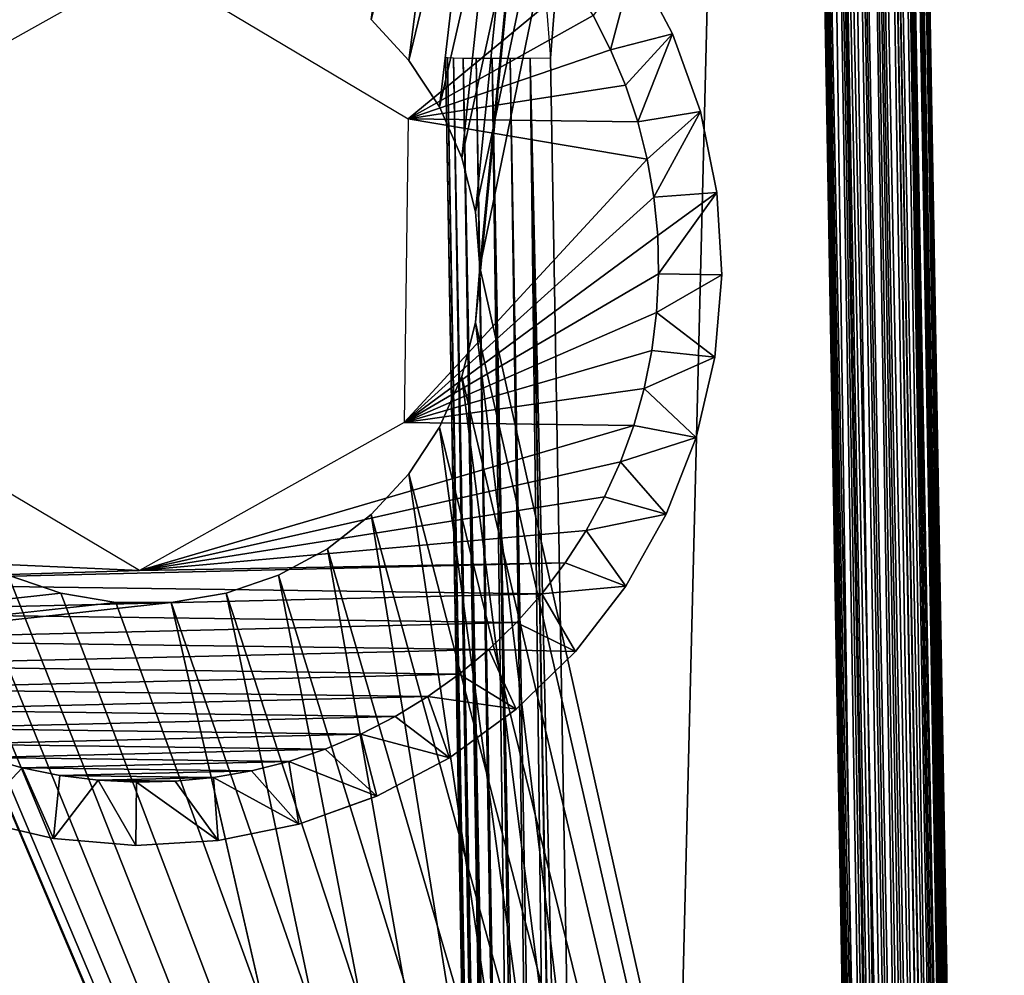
# Model space of a CAD drawing. Header units: millimetres. Extents: x -72 to 72, y -72 to 72.
# Tile 59 of 65: x 65.41 to 70.09, y -58.87 to -54.32. Entities that reach past the tile are written whole.
import ezdxf

# ---------------------------------------------------------------- set-up
doc = ezdxf.new("R2010")
doc.units = ezdxf.units.MM
doc.header["$LTSCALE"] = 65.185185
for name, color, linetype in [('113', 7, 'CONTINUOUS'), ('120', 7, 'CONTINUOUS'), ('127', 7, 'CONTINUOUS'), ('128', 7, 'CONTINUOUS'), ('129', 7, 'CONTINUOUS'), ('130', 7, 'CONTINUOUS'), ('131', 7, 'CONTINUOUS'), ('137', 7, 'CONTINUOUS'), ('138', 7, 'CONTINUOUS'), ('55', 7, 'CONTINUOUS'), ('58', 7, 'CONTINUOUS'), ('59', 7, 'CONTINUOUS'), ('60', 7, 'CONTINUOUS'), ('63', 7, 'CONTINUOUS'), ('65', 7, 'CONTINUOUS'), ('67', 7, 'CONTINUOUS'), ('90', 7, 'CONTINUOUS')]:
    doc.layers.add(name, color=color, linetype=linetype)

msp = doc.modelspace()

# ---------------------------------------------------------------- linework, layer by layer
at = {"layer": '113', "color": 18, "linetype": 'Continuous', "true_color": 0x640303}
for points in [[(67.4359, -54.5027, 9.2557), (67.7414, -72.0087, 8.9501), (67.7438, -72.0095, 8.9991), (67.4359, -54.5027, 9.2557)], [(67.4359, -54.5027, 9.2557), (67.7438, -72.0095, 8.9991), (67.4455, -54.5048, 9.353), (67.4359, -54.5027, 9.2557)], [(67.7438, -72.0095, 8.9991), (67.7511, -72.0103, 9.0476), (67.4455, -54.5048, 9.353), (67.7438, -72.0095, 8.9991)], [(67.7511, -72.0103, 9.0476), (67.763, -72.0109, 9.0952), (67.4455, -54.5048, 9.353), (67.7511, -72.0103, 9.0476)], [(67.4455, -54.5048, 9.353), (67.763, -72.0109, 9.0952), (67.4739, -54.5064, 9.4468), (67.4455, -54.5048, 9.353)], [(67.763, -72.0109, 9.0952), (67.7795, -72.0114, 9.1413), (67.4739, -54.5064, 9.4468), (67.763, -72.0109, 9.0952)], [(67.7795, -72.0114, 9.1413), (67.8005, -72.0118, 9.1857), (67.4739, -54.5064, 9.4468), (67.7795, -72.0114, 9.1413)], [(67.4739, -54.5064, 9.4468), (67.8005, -72.0118, 9.1857), (67.5201, -54.5076, 9.5332), (67.4739, -54.5064, 9.4468)], [(67.8005, -72.0118, 9.1857), (67.8257, -72.0121, 9.2278), (67.5201, -54.5076, 9.5332), (67.8005, -72.0118, 9.1857)], [(67.8257, -72.0121, 9.2278), (67.8581, -72.0123, 9.271), (67.5201, -54.5076, 9.5332), (67.8257, -72.0121, 9.2278)], [(67.5201, -54.5076, 9.5332), (67.8581, -72.0123, 9.271), (67.5823, -54.5084, 9.609), (67.5201, -54.5076, 9.5332)], [(67.8581, -72.0123, 9.271), (67.8879, -72.0123, 9.3035), (67.5823, -54.5084, 9.609), (67.8581, -72.0123, 9.271)], [(67.5823, -54.5084, 9.609), (67.8879, -72.0123, 9.3035), (67.6581, -54.5086, 9.6712), (67.5823, -54.5084, 9.609)], [(67.6581, -54.5086, 9.6712), (67.9994, -72.0119, 9.3875), (67.7445, -54.5084, 9.7174), (67.6581, -54.5086, 9.6712)], [(67.8879, -72.0123, 9.3035), (67.9636, -72.0121, 9.3657), (67.6581, -54.5086, 9.6712), (67.8879, -72.0123, 9.3035)], [(67.9636, -72.0121, 9.3657), (67.9994, -72.0119, 9.3875), (67.6581, -54.5086, 9.6712), (67.9636, -72.0121, 9.3657)], [(67.7445, -54.5084, 9.7174), (68.0501, -72.0114, 9.4119), (67.8383, -54.5078, 9.7459), (67.7445, -54.5084, 9.7174)], [(67.9994, -72.0119, 9.3875), (68.0501, -72.0114, 9.4119), (67.7445, -54.5084, 9.7174), (67.9994, -72.0119, 9.3875)], [(68.2413, -72.0087, 9.45), (67.9359, -54.5068, 9.7555), (67.8383, -54.5078, 9.7459), (68.2413, -72.0087, 9.45)], [(68.1533, -72.0101, 9.4422), (68.2413, -72.0087, 9.45), (67.8383, -54.5078, 9.7459), (68.1533, -72.0101, 9.4422)], [(68.0501, -72.0114, 9.4119), (68.1438, -72.0103, 9.4404), (67.8383, -54.5078, 9.7459), (68.0501, -72.0114, 9.4119)], [(68.1438, -72.0103, 9.4404), (68.1533, -72.0101, 9.4422), (67.8383, -54.5078, 9.7459), (68.1438, -72.0103, 9.4404)]]:
    msp.add_3dface(points, dxfattribs=at)
at = {"layer": '120', "color": 18, "linetype": 'Continuous', "true_color": 0x640303}
for points in [[(69.0087, -40.9913, 9.9914), (69.6278, -72.01, 9.4561), (69.1062, -40.9897, 10.0011), (69.0087, -40.9913, 9.9914)], [(69.0087, -40.9913, 9.9914), (69.5501, -72.0087, 9.45), (69.5592, -72.0089, 9.4501), (69.0087, -40.9913, 9.9914)], [(69.6278, -72.01, 9.4561), (69.0087, -40.9913, 9.9914), (69.6093, -72.0097, 9.4535), (69.6278, -72.01, 9.4561)], [(69.6093, -72.0097, 9.4535), (69.0087, -40.9913, 9.9914), (69.5937, -72.0095, 9.4519), (69.6093, -72.0097, 9.4535)], [(69.5937, -72.0095, 9.4519), (69.0087, -40.9913, 9.9914), (69.5805, -72.0092, 9.4509), (69.5937, -72.0095, 9.4519)], [(69.5805, -72.0092, 9.4509), (69.0087, -40.9913, 9.9914), (69.5692, -72.0091, 9.4504), (69.5805, -72.0092, 9.4509)], [(69.5692, -72.0091, 9.4504), (69.0087, -40.9913, 9.9914), (69.5592, -72.0089, 9.4501), (69.5692, -72.0091, 9.4504)], [(69.1062, -40.9897, 10.0011), (69.7414, -72.0114, 9.488), (69.1999, -40.9886, 10.0295), (69.1062, -40.9897, 10.0011)], [(69.7059, -72.011, 9.4749), (69.7414, -72.0114, 9.488), (69.1062, -40.9897, 10.0011), (69.7059, -72.011, 9.4749)], [(69.6756, -72.0106, 9.466), (69.7059, -72.011, 9.4749), (69.1062, -40.9897, 10.0011), (69.6756, -72.0106, 9.466)], [(69.6498, -72.0103, 9.46), (69.6756, -72.0106, 9.466), (69.1062, -40.9897, 10.0011), (69.6498, -72.0103, 9.46)], [(69.6278, -72.01, 9.4561), (69.6498, -72.0103, 9.46), (69.1062, -40.9897, 10.0011), (69.6278, -72.01, 9.4561)], [(69.1999, -40.9886, 10.0295), (69.7831, -72.0118, 9.5076), (69.2864, -40.9879, 10.0757), (69.1999, -40.9886, 10.0295)], [(69.7414, -72.0114, 9.488), (69.7831, -72.0118, 9.5076), (69.1999, -40.9886, 10.0295), (69.7414, -72.0114, 9.488)], [(69.2864, -40.9879, 10.0757), (69.8866, -72.0123, 9.5802), (69.3621, -40.9877, 10.1379), (69.2864, -40.9879, 10.0757)], [(69.8315, -72.0121, 9.5366), (69.8866, -72.0123, 9.5802), (69.2864, -40.9879, 10.0757), (69.8315, -72.0121, 9.5366)], [(69.7831, -72.0118, 9.5076), (69.8315, -72.0121, 9.5366), (69.2864, -40.9879, 10.0757), (69.7831, -72.0118, 9.5076)], [(69.9165, -72.0123, 9.6097), (69.9472, -72.0122, 9.6461), (69.3621, -40.9877, 10.1379), (69.9165, -72.0123, 9.6097)], [(69.3621, -40.9877, 10.1379), (69.9472, -72.0122, 9.6461), (69.4243, -40.9879, 10.2137), (69.3621, -40.9877, 10.1379)], [(69.8866, -72.0123, 9.5802), (69.9165, -72.0123, 9.6097), (69.3621, -40.9877, 10.1379), (69.8866, -72.0123, 9.5802)], [(69.9772, -72.012, 9.69), (70.003, -72.0116, 9.7382), (69.4243, -40.9879, 10.2137), (69.9772, -72.012, 9.69)], [(69.4243, -40.9879, 10.2137), (70.003, -72.0116, 9.7382), (69.4705, -40.9886, 10.3001), (69.4243, -40.9879, 10.2137)], [(69.9472, -72.0122, 9.6461), (69.9772, -72.012, 9.69), (69.4243, -40.9879, 10.2137), (69.9472, -72.0122, 9.6461)], [(70.0234, -72.0111, 9.7889), (70.0381, -72.0104, 9.8415), (69.4705, -40.9886, 10.3001), (70.0234, -72.0111, 9.7889)], [(69.4705, -40.9886, 10.3001), (70.0381, -72.0104, 9.8415), (69.4989, -40.9897, 10.3939), (69.4705, -40.9886, 10.3001)], [(70.003, -72.0116, 9.7382), (70.0234, -72.0111, 9.7889), (69.4705, -40.9886, 10.3001), (70.003, -72.0116, 9.7382)], [(70.05, -72.0087, 9.9499), (69.5086, -40.9913, 10.4913), (69.4989, -40.9897, 10.3939), (70.05, -72.0087, 9.9499)], [(70.047, -72.0096, 9.8954), (70.05, -72.0087, 9.9499), (69.4989, -40.9897, 10.3939), (70.047, -72.0096, 9.8954)], [(70.0381, -72.0104, 9.8415), (70.047, -72.0096, 9.8954), (69.4989, -40.9897, 10.3939), (70.0381, -72.0104, 9.8415)]]:
    msp.add_3dface(points, dxfattribs=at)
at = {"layer": '127', "linetype": 'Continuous'}
for points in [[(64.7597, -54.7617, 13.7), (66.0192, -54.0568, 13.7), (63.6687, -54.7468, 13.7), (64.7597, -54.7617, 13.7)], [(63.6687, -54.7468, 13.7), (66.0192, -54.0568, 13.7), (63.7315, -54.5746, 13.7), (63.6687, -54.7468, 13.7)], [(63.7315, -54.5746, 13.7), (66.0192, -54.0568, 13.7), (63.8069, -54.4078, 13.7), (63.7315, -54.5746, 13.7)], [(63.8069, -54.4078, 13.7), (66.0192, -54.0568, 13.7), (63.8948, -54.2468, 13.7), (63.8069, -54.4078, 13.7)], [(66.0192, -54.0568, 13.7), (67.2595, -54.795, 13.7), (68.0426, -54.1471, 13.7), (66.0192, -54.0568, 13.7)], [(68.0426, -54.1471, 13.7), (67.2595, -54.795, 13.7), (68.1379, -54.3034, 13.7), (68.0426, -54.1471, 13.7)], [(68.1379, -54.3034, 13.7), (67.2595, -54.795, 13.7), (68.2214, -54.4666, 13.7), (68.1379, -54.3034, 13.7)], [(68.2214, -54.4666, 13.7), (67.2595, -54.795, 13.7), (68.2923, -54.6354, 13.7), (68.2214, -54.4666, 13.7)], [(68.2923, -54.6354, 13.7), (67.2595, -54.795, 13.7), (68.3506, -54.8092, 13.7), (68.2923, -54.6354, 13.7)], [(67.2595, -54.795, 13.7), (67.2403, -56.2383, 13.7), (68.3956, -54.9867, 13.7), (67.2595, -54.795, 13.7)], [(68.3506, -54.8092, 13.7), (67.2595, -54.795, 13.7), (68.3956, -54.9867, 13.7), (68.3506, -54.8092, 13.7)], [(68.3956, -54.9867, 13.7), (67.2403, -56.2383, 13.7), (68.4273, -55.1672, 13.7), (68.3956, -54.9867, 13.7)], [(68.4273, -55.1672, 13.7), (67.2403, -56.2383, 13.7), (68.4453, -55.3491, 13.7), (68.4273, -55.1672, 13.7)], [(67.2403, -56.2383, 13.7), (68.4498, -55.5327, 13.7), (68.4453, -55.3491, 13.7), (67.2403, -56.2383, 13.7)], [(68.4498, -55.5327, 13.7), (67.2403, -56.2383, 13.7), (68.4404, -55.7161, 13.7), (68.4498, -55.5327, 13.7)], [(68.4404, -55.7161, 13.7), (67.2403, -56.2383, 13.7), (68.4176, -55.8974, 13.7), (68.4404, -55.7161, 13.7)], [(68.4176, -55.8974, 13.7), (67.2403, -56.2383, 13.7), (68.3811, -56.077, 13.7), (68.4176, -55.8974, 13.7)], [(68.3811, -56.077, 13.7), (67.2403, -56.2383, 13.7), (68.3313, -56.2532, 13.7), (68.3811, -56.077, 13.7)], [(65.9808, -56.9432, 13.7), (64.7405, -56.205, 13.7), (63.9574, -56.8529, 13.7), (65.9808, -56.9432, 13.7)], [(67.2403, -56.2383, 13.7), (65.9808, -56.9432, 13.7), (68.3313, -56.2532, 13.7), (67.2403, -56.2383, 13.7)], [(68.3313, -56.2532, 13.7), (65.9808, -56.9432, 13.7), (68.2685, -56.4254, 13.7), (68.3313, -56.2532, 13.7)], [(68.2685, -56.4254, 13.7), (65.9808, -56.9432, 13.7), (68.1931, -56.5922, 13.7), (68.2685, -56.4254, 13.7)], [(68.1931, -56.5922, 13.7), (65.9808, -56.9432, 13.7), (68.1052, -56.7532, 13.7), (68.1931, -56.5922, 13.7)], [(68.1052, -56.7532, 13.7), (65.9808, -56.9432, 13.7), (68.0058, -56.9069, 13.7), (68.1052, -56.7532, 13.7)], [(64.0644, -57.0019, 13.7), (65.9808, -56.9432, 13.7), (63.9574, -56.8529, 13.7), (64.0644, -57.0019, 13.7)], [(68.0058, -56.9069, 13.7), (65.9808, -56.9432, 13.7), (64.0644, -57.0019, 13.7), (68.0058, -56.9069, 13.7)], [(67.8949, -57.053, 13.7), (68.0058, -56.9069, 13.7), (64.0644, -57.0019, 13.7), (67.8949, -57.053, 13.7)], [(64.1819, -57.1422, 13.7), (67.8949, -57.053, 13.7), (64.0644, -57.0019, 13.7), (64.1819, -57.1422, 13.7)], [(67.7737, -57.1901, 13.7), (67.8949, -57.053, 13.7), (64.1819, -57.1422, 13.7), (67.7737, -57.1901, 13.7)], [(64.3099, -57.2737, 13.7), (67.7737, -57.1901, 13.7), (64.1819, -57.1422, 13.7), (64.3099, -57.2737, 13.7)], [(67.6423, -57.3181, 13.7), (67.7737, -57.1901, 13.7), (64.3099, -57.2737, 13.7), (67.6423, -57.3181, 13.7)], [(64.447, -57.3949, 13.7), (67.6423, -57.3181, 13.7), (64.3099, -57.2737, 13.7), (64.447, -57.3949, 13.7)], [(67.502, -57.4356, 13.7), (67.6423, -57.3181, 13.7), (64.447, -57.3949, 13.7), (67.502, -57.4356, 13.7)], [(64.5931, -57.5057, 13.7), (67.502, -57.4356, 13.7), (64.447, -57.3949, 13.7), (64.5931, -57.5057, 13.7)], [(67.3529, -57.5425, 13.7), (67.502, -57.4356, 13.7), (64.5931, -57.5057, 13.7), (67.3529, -57.5425, 13.7)], [(64.7467, -57.6052, 13.7), (67.3529, -57.5425, 13.7), (64.5931, -57.5057, 13.7), (64.7467, -57.6052, 13.7)], [(67.1967, -57.6378, 13.7), (67.3529, -57.5425, 13.7), (64.7467, -57.6052, 13.7), (67.1967, -57.6378, 13.7)], [(64.9077, -57.693, 13.7), (67.1967, -57.6378, 13.7), (64.7467, -57.6052, 13.7), (64.9077, -57.693, 13.7)], [(67.0334, -57.7214, 13.7), (67.1967, -57.6378, 13.7), (64.9077, -57.693, 13.7), (67.0334, -57.7214, 13.7)], [(65.0745, -57.7685, 13.7), (67.0334, -57.7214, 13.7), (64.9077, -57.693, 13.7), (65.0745, -57.7685, 13.7)], [(66.8647, -57.7923, 13.7), (67.0334, -57.7214, 13.7), (65.0745, -57.7685, 13.7), (66.8647, -57.7923, 13.7)], [(65.2468, -57.8313, 13.7), (66.8647, -57.7923, 13.7), (65.0745, -57.7685, 13.7), (65.2468, -57.8313, 13.7)], [(66.6908, -57.8506, 13.7), (66.8647, -57.7923, 13.7), (65.2468, -57.8313, 13.7), (66.6908, -57.8506, 13.7)], [(65.423, -57.8811, 13.7), (66.6908, -57.8506, 13.7), (65.2468, -57.8313, 13.7), (65.423, -57.8811, 13.7)], [(66.5133, -57.8956, 13.7), (66.6908, -57.8506, 13.7), (65.423, -57.8811, 13.7), (66.5133, -57.8956, 13.7)], [(65.6026, -57.9176, 13.7), (66.5133, -57.8956, 13.7), (65.423, -57.8811, 13.7), (65.6026, -57.9176, 13.7)], [(66.3328, -57.9273, 13.7), (66.5133, -57.8956, 13.7), (65.6026, -57.9176, 13.7), (66.3328, -57.9273, 13.7)], [(65.7843, -57.9405, 13.7), (66.3328, -57.9273, 13.7), (65.6026, -57.9176, 13.7), (65.7843, -57.9405, 13.7)], [(66.1505, -57.9453, 13.7), (66.3328, -57.9273, 13.7), (65.7843, -57.9405, 13.7), (66.1505, -57.9453, 13.7)], [(65.9673, -57.9498, 13.7), (66.1505, -57.9453, 13.7), (65.7843, -57.9405, 13.7), (65.9673, -57.9498, 13.7)]]:
    msp.add_3dface(points, dxfattribs=at)
at = {"layer": '128', "linetype": 'Continuous'}
for points in [[(68.3331, -54.0442, 13.4), (68.5165, -54.3911, 13.4), (68.5165, -54.3911, 9.7), (68.3331, -54.0442, 13.4)], [(68.3331, -54.0442, 9.7), (68.3331, -54.0442, 13.4), (68.5165, -54.3911, 9.7), (68.3331, -54.0442, 9.7)], [(68.5165, -54.3911, 13.4), (68.6487, -54.7605, 13.4), (68.6487, -54.7605, 9.7), (68.5165, -54.3911, 13.4)], [(68.5165, -54.3911, 9.7), (68.5165, -54.3911, 13.4), (68.6487, -54.7605, 9.7), (68.5165, -54.3911, 9.7)], [(68.6487, -54.7605, 13.4), (68.727, -55.145, 13.4), (68.727, -55.145, 9.7), (68.6487, -54.7605, 13.4)], [(68.6487, -54.7605, 9.7), (68.6487, -54.7605, 13.4), (68.727, -55.145, 9.7), (68.6487, -54.7605, 9.7)], [(68.727, -55.145, 13.4), (68.7498, -55.5367, 13.4), (68.727, -55.145, 9.7), (68.727, -55.145, 13.4)], [(68.727, -55.145, 9.7), (68.7498, -55.5367, 13.4), (68.7498, -55.5367, 9.7), (68.727, -55.145, 9.7)]]:
    msp.add_3dface(points, dxfattribs=at)
at = {"layer": '129', "linetype": 'Continuous'}
for points in [[(68.7498, -55.5367, 9.7), (68.7166, -55.9276, 13.4), (68.7165, -55.9276, 9.7), (68.7498, -55.5367, 9.7)], [(68.7498, -55.5367, 9.7), (68.7498, -55.5367, 13.4), (68.7166, -55.9276, 13.4), (68.7498, -55.5367, 9.7)], [(68.7166, -55.9276, 13.4), (68.628, -56.3098, 13.4), (68.7165, -55.9276, 9.7), (68.7166, -55.9276, 13.4)], [(68.7165, -55.9276, 9.7), (68.628, -56.3098, 13.4), (68.628, -56.3099, 9.7), (68.7165, -55.9276, 9.7)], [(68.628, -56.3098, 13.4), (68.486, -56.6756, 13.4), (68.628, -56.3099, 9.7), (68.628, -56.3098, 13.4)], [(68.628, -56.3099, 9.7), (68.486, -56.6756, 13.4), (68.486, -56.6756, 9.7), (68.628, -56.3099, 9.7)], [(68.486, -56.6756, 13.4), (68.2934, -57.0174, 13.4), (68.486, -56.6756, 9.7), (68.486, -56.6756, 13.4)], [(68.486, -56.6756, 9.7), (68.2934, -57.0174, 13.4), (68.2934, -57.0175, 9.7), (68.486, -56.6756, 9.7)], [(68.2934, -57.0174, 13.4), (68.0541, -57.3284, 13.4), (68.2934, -57.0175, 9.7), (68.2934, -57.0174, 13.4)], [(68.2934, -57.0175, 9.7), (68.0541, -57.3284, 13.4), (68.0541, -57.3284, 9.7), (68.2934, -57.0175, 9.7)], [(68.0541, -57.3284, 13.4), (67.773, -57.6021, 13.4), (68.0541, -57.3284, 9.7), (68.0541, -57.3284, 13.4)], [(68.0541, -57.3284, 9.7), (67.773, -57.6021, 13.4), (67.773, -57.6021, 9.7), (68.0541, -57.3284, 9.7)], [(67.773, -57.6021, 13.4), (67.4558, -57.8331, 13.4), (67.773, -57.6021, 9.7), (67.773, -57.6021, 13.4)], [(67.773, -57.6021, 9.7), (67.4558, -57.8331, 13.4), (67.4558, -57.8331, 9.7), (67.773, -57.6021, 9.7)], [(67.4558, -57.8331, 9.7), (67.109, -58.0165, 13.4), (67.1089, -58.0165, 9.7), (67.4558, -57.8331, 9.7)], [(67.4558, -57.8331, 13.4), (67.109, -58.0165, 13.4), (67.4558, -57.8331, 9.7), (67.4558, -57.8331, 13.4)], [(67.109, -58.0165, 13.4), (66.7395, -58.1487, 13.4), (67.1089, -58.0165, 9.7), (67.109, -58.0165, 13.4)], [(67.1089, -58.0165, 9.7), (66.7395, -58.1487, 13.4), (66.7395, -58.1487, 9.7), (67.1089, -58.0165, 9.7)], [(65.5724, -58.2165, 13.4), (65.1901, -58.128, 13.4), (65.5724, -58.2165, 9.7), (65.5724, -58.2165, 13.4)], [(65.5724, -58.2165, 9.7), (65.1901, -58.128, 13.4), (65.1901, -58.128, 9.7), (65.5724, -58.2165, 9.7)], [(66.7395, -58.1487, 13.4), (66.355, -58.227, 13.4), (66.7395, -58.1487, 9.7), (66.7395, -58.1487, 13.4)], [(66.7395, -58.1487, 9.7), (66.355, -58.227, 13.4), (66.355, -58.227, 9.7), (66.7395, -58.1487, 9.7)], [(65.9633, -58.2498, 13.4), (65.5724, -58.2165, 13.4), (65.9633, -58.2498, 9.7), (65.9633, -58.2498, 13.4)], [(65.9633, -58.2498, 9.7), (65.5724, -58.2165, 13.4), (65.5724, -58.2165, 9.7), (65.9633, -58.2498, 9.7)], [(66.355, -58.227, 13.4), (65.9633, -58.2498, 13.4), (66.355, -58.227, 9.7), (66.355, -58.227, 13.4)], [(66.355, -58.227, 9.7), (65.9633, -58.2498, 13.4), (65.9633, -58.2498, 9.7), (66.355, -58.227, 9.7)]]:
    msp.add_3dface(points, dxfattribs=at)
at = {"layer": '130', "linetype": 'Continuous'}
for points in [[(68.4498, -55.5327, 13.7), (68.4404, -55.7161, 13.7), (68.7498, -55.5367, 13.4), (68.4498, -55.5327, 13.7)], [(68.7498, -55.5367, 13.4), (68.4404, -55.7161, 13.7), (68.7166, -55.9276, 13.4), (68.7498, -55.5367, 13.4)], [(68.4404, -55.7161, 13.7), (68.4176, -55.8974, 13.7), (68.7166, -55.9276, 13.4), (68.4404, -55.7161, 13.7)], [(68.4176, -55.8974, 13.7), (68.3811, -56.077, 13.7), (68.7166, -55.9276, 13.4), (68.4176, -55.8974, 13.7)], [(68.3811, -56.077, 13.7), (68.628, -56.3098, 13.4), (68.7166, -55.9276, 13.4), (68.3811, -56.077, 13.7)], [(68.3811, -56.077, 13.7), (68.3313, -56.2532, 13.7), (68.628, -56.3098, 13.4), (68.3811, -56.077, 13.7)], [(68.3313, -56.2532, 13.7), (68.2685, -56.4254, 13.7), (68.628, -56.3098, 13.4), (68.3313, -56.2532, 13.7)], [(68.2685, -56.4254, 13.7), (68.486, -56.6756, 13.4), (68.628, -56.3098, 13.4), (68.2685, -56.4254, 13.7)], [(68.2685, -56.4254, 13.7), (68.1931, -56.5922, 13.7), (68.486, -56.6756, 13.4), (68.2685, -56.4254, 13.7)], [(68.1931, -56.5922, 13.7), (68.1052, -56.7532, 13.7), (68.486, -56.6756, 13.4), (68.1931, -56.5922, 13.7)], [(68.1052, -56.7532, 13.7), (68.2934, -57.0174, 13.4), (68.486, -56.6756, 13.4), (68.1052, -56.7532, 13.7)], [(68.1052, -56.7532, 13.7), (68.0058, -56.9069, 13.7), (68.2934, -57.0174, 13.4), (68.1052, -56.7532, 13.7)], [(68.0058, -56.9069, 13.7), (67.8949, -57.053, 13.7), (68.2934, -57.0174, 13.4), (68.0058, -56.9069, 13.7)], [(67.8949, -57.053, 13.7), (68.0541, -57.3284, 13.4), (68.2934, -57.0174, 13.4), (67.8949, -57.053, 13.7)], [(67.8949, -57.053, 13.7), (67.7737, -57.1901, 13.7), (68.0541, -57.3284, 13.4), (67.8949, -57.053, 13.7)], [(67.7737, -57.1901, 13.7), (67.6423, -57.3181, 13.7), (68.0541, -57.3284, 13.4), (67.7737, -57.1901, 13.7)], [(67.6423, -57.3181, 13.7), (67.502, -57.4356, 13.7), (67.773, -57.6021, 13.4), (67.6423, -57.3181, 13.7)], [(67.6423, -57.3181, 13.7), (67.773, -57.6021, 13.4), (68.0541, -57.3284, 13.4), (67.6423, -57.3181, 13.7)], [(67.502, -57.4356, 13.7), (67.3529, -57.5425, 13.7), (67.773, -57.6021, 13.4), (67.502, -57.4356, 13.7)], [(67.3529, -57.5425, 13.7), (67.1967, -57.6378, 13.7), (67.4558, -57.8331, 13.4), (67.3529, -57.5425, 13.7)], [(67.3529, -57.5425, 13.7), (67.4558, -57.8331, 13.4), (67.773, -57.6021, 13.4), (67.3529, -57.5425, 13.7)], [(67.1967, -57.6378, 13.7), (67.0334, -57.7214, 13.7), (67.4558, -57.8331, 13.4), (67.1967, -57.6378, 13.7)], [(67.0334, -57.7214, 13.7), (66.8647, -57.7923, 13.7), (67.109, -58.0165, 13.4), (67.0334, -57.7214, 13.7)], [(67.0334, -57.7214, 13.7), (67.109, -58.0165, 13.4), (67.4558, -57.8331, 13.4), (67.0334, -57.7214, 13.7)], [(66.8647, -57.7923, 13.7), (66.6908, -57.8506, 13.7), (67.109, -58.0165, 13.4), (66.8647, -57.7923, 13.7)], [(65.423, -57.8811, 13.7), (65.2468, -57.8313, 13.7), (65.1901, -58.128, 13.4), (65.423, -57.8811, 13.7)], [(66.6908, -57.8506, 13.7), (66.5133, -57.8956, 13.7), (66.7395, -58.1487, 13.4), (66.6908, -57.8506, 13.7)], [(66.6908, -57.8506, 13.7), (66.7395, -58.1487, 13.4), (67.109, -58.0165, 13.4), (66.6908, -57.8506, 13.7)], [(65.423, -57.8811, 13.7), (65.1901, -58.128, 13.4), (65.5724, -58.2165, 13.4), (65.423, -57.8811, 13.7)], [(65.6026, -57.9176, 13.7), (65.423, -57.8811, 13.7), (65.5724, -58.2165, 13.4), (65.6026, -57.9176, 13.7)], [(66.5133, -57.8956, 13.7), (66.3328, -57.9273, 13.7), (66.7395, -58.1487, 13.4), (66.5133, -57.8956, 13.7)], [(65.7843, -57.9405, 13.7), (65.6026, -57.9176, 13.7), (65.5724, -58.2165, 13.4), (65.7843, -57.9405, 13.7)], [(65.7843, -57.9405, 13.7), (65.5724, -58.2165, 13.4), (65.9633, -58.2498, 13.4), (65.7843, -57.9405, 13.7)], [(65.9673, -57.9498, 13.7), (65.7843, -57.9405, 13.7), (65.9633, -58.2498, 13.4), (65.9673, -57.9498, 13.7)], [(65.9673, -57.9498, 13.7), (65.9633, -58.2498, 13.4), (66.355, -58.227, 13.4), (65.9673, -57.9498, 13.7)], [(66.1505, -57.9453, 13.7), (65.9673, -57.9498, 13.7), (66.355, -58.227, 13.4), (66.1505, -57.9453, 13.7)], [(66.3328, -57.9273, 13.7), (66.1505, -57.9453, 13.7), (66.355, -58.227, 13.4), (66.3328, -57.9273, 13.7)], [(66.3328, -57.9273, 13.7), (66.355, -58.227, 13.4), (66.7395, -58.1487, 13.4), (66.3328, -57.9273, 13.7)]]:
    msp.add_3dface(points, dxfattribs=at)
at = {"layer": '131', "linetype": 'Continuous'}
for points in [[(68.1379, -54.3034, 13.7), (68.2214, -54.4666, 13.7), (68.3331, -54.0442, 13.4), (68.1379, -54.3034, 13.7)], [(68.2214, -54.4666, 13.7), (68.5165, -54.3911, 13.4), (68.3331, -54.0442, 13.4), (68.2214, -54.4666, 13.7)], [(68.2214, -54.4666, 13.7), (68.2923, -54.6354, 13.7), (68.5165, -54.3911, 13.4), (68.2214, -54.4666, 13.7)], [(68.2923, -54.6354, 13.7), (68.3506, -54.8092, 13.7), (68.5165, -54.3911, 13.4), (68.2923, -54.6354, 13.7)], [(68.3506, -54.8092, 13.7), (68.6487, -54.7605, 13.4), (68.5165, -54.3911, 13.4), (68.3506, -54.8092, 13.7)], [(68.3506, -54.8092, 13.7), (68.3956, -54.9867, 13.7), (68.6487, -54.7605, 13.4), (68.3506, -54.8092, 13.7)], [(68.3956, -54.9867, 13.7), (68.4273, -55.1672, 13.7), (68.6487, -54.7605, 13.4), (68.3956, -54.9867, 13.7)], [(68.4273, -55.1672, 13.7), (68.727, -55.145, 13.4), (68.6487, -54.7605, 13.4), (68.4273, -55.1672, 13.7)], [(68.4273, -55.1672, 13.7), (68.4453, -55.3491, 13.7), (68.727, -55.145, 13.4), (68.4273, -55.1672, 13.7)], [(68.4453, -55.3491, 13.7), (68.4498, -55.5327, 13.7), (68.727, -55.145, 13.4), (68.4453, -55.3491, 13.7)], [(68.4498, -55.5327, 13.7), (68.7498, -55.5367, 13.4), (68.727, -55.145, 13.4), (68.4498, -55.5327, 13.7)]]:
    msp.add_3dface(points, dxfattribs=at)
at = {"layer": '137', "color": 7, "linetype": 'Continuous'}
for points in [[(72.5, -72.5), (-72.5, -72.5), (72.5, 72.5), (72.5, -72.5)], [(72.5, 72.5), (-72.5, -72.5), (-72.5, 72.5), (72.5, 72.5)]]:
    msp.add_3dface(points, dxfattribs=at)
at = {"layer": '138', "color": 7, "linetype": 'Continuous'}
for points in [[(72.5, -72.5, 8), (72.5, 72.5, 8), (69, 69, 8), (72.5, -72.5, 8)], [(69, 6, 8), (72.5, -72.5, 8), (69, 69, 8), (69, 6, 8)], [(-72.5, -72.5, 8), (72.5, -72.5, 8), (-69, 6, 8), (-72.5, -72.5, 8)], [(-69, 6, 8), (72.5, -72.5, 8), (69, 6, 8), (-69, 6, 8)]]:
    msp.add_3dface(points, dxfattribs=at)
at = {"layer": '55', "color": 18, "linetype": 'Continuous', "true_color": 0x640303}
for points in [[(67.4359, -54.5027, 8.3604), (67.7414, -72.0087, 8.2077), (67.4359, -54.5027, 9.2557), (67.4359, -54.5027, 8.3604)], [(67.4359, -54.5027, 9.2557), (67.7414, -72.0087, 8.2077), (67.7414, -72.0087, 8.9501), (67.4359, -54.5027, 9.2557)]]:
    msp.add_3dface(points, dxfattribs=at)
at = {"layer": '58', "color": 18, "linetype": 'Continuous', "true_color": 0x640303}
for points in [[(67.0836, -54.3228, 28.2413), (67.2626, -54.5172, 28.2447), (67.0836, -54.3228, 30.1381), (67.0836, -54.3228, 28.2413)], [(67.0836, -54.3228, 30.1381), (67.2626, -54.5172, 28.2447), (67.2626, -54.5172, 30.1398), (67.0836, -54.3228, 30.1381)], [(67.2626, -54.5172, 28.2447), (67.4071, -54.7384, 28.2485), (67.2626, -54.5172, 30.1398), (67.2626, -54.5172, 28.2447)], [(67.2626, -54.5172, 30.1398), (67.4071, -54.7384, 28.2485), (67.4071, -54.7384, 30.1417), (67.2626, -54.5172, 30.1398)], [(67.4071, -54.7384, 28.2485), (67.5133, -54.9804, 28.2528), (67.4071, -54.7384, 30.1417), (67.4071, -54.7384, 28.2485)], [(67.4071, -54.7384, 30.1417), (67.5133, -54.9804, 28.2528), (67.5133, -54.9804, 30.1438), (67.4071, -54.7384, 30.1417)], [(67.5133, -54.9804, 28.2528), (67.5782, -55.2366, 28.2572), (67.5133, -54.9804, 30.1438), (67.5133, -54.9804, 28.2528)], [(67.5133, -54.9804, 30.1438), (67.5782, -55.2366, 28.2572), (67.5782, -55.2366, 30.1461), (67.5133, -54.9804, 30.1438)], [(67.6, -55.5, 28.2618), (67.6, -55.5, 30.1484), (67.5782, -55.2366, 30.1461), (67.6, -55.5, 28.2618)], [(67.5782, -55.2366, 28.2572), (67.6, -55.5, 28.2618), (67.5782, -55.2366, 30.1461), (67.5782, -55.2366, 28.2572)]]:
    msp.add_3dface(points, dxfattribs=at)
at = {"layer": '59', "color": 18, "linetype": 'Continuous', "true_color": 0x640303}
for points in [[(67.6, -55.5, 30.1484), (67.6, -55.5, 28.2618), (67.5782, -55.7634, 28.2664), (67.6, -55.5, 30.1484)], [(67.6, -55.5, 30.1484), (67.5782, -55.7634, 28.2664), (67.5782, -55.7634, 30.1507), (67.6, -55.5, 30.1484)], [(67.5782, -55.7634, 28.2664), (67.5133, -56.0196, 28.2709), (67.5133, -56.0196, 30.1529), (67.5782, -55.7634, 28.2664)], [(67.5782, -55.7634, 30.1507), (67.5782, -55.7634, 28.2664), (67.5133, -56.0196, 30.1529), (67.5782, -55.7634, 30.1507)], [(67.5133, -56.0196, 28.2709), (67.4071, -56.2616, 28.2751), (67.4071, -56.2616, 30.155), (67.5133, -56.0196, 28.2709)], [(67.5133, -56.0196, 30.1529), (67.5133, -56.0196, 28.2709), (67.4071, -56.2616, 30.155), (67.5133, -56.0196, 30.1529)], [(67.4071, -56.2616, 28.2751), (67.2626, -56.4828, 28.279), (67.2626, -56.4828, 30.1569), (67.4071, -56.2616, 28.2751)], [(67.4071, -56.2616, 30.155), (67.4071, -56.2616, 28.2751), (67.2626, -56.4828, 30.1569), (67.4071, -56.2616, 30.155)], [(67.2626, -56.4828, 28.279), (67.0836, -56.6772, 28.2824), (67.0836, -56.6772, 30.1586), (67.2626, -56.4828, 28.279)], [(67.2626, -56.4828, 30.1569), (67.2626, -56.4828, 28.279), (67.0836, -56.6772, 30.1586), (67.2626, -56.4828, 30.1569)], [(67.0836, -56.6772, 28.2824), (66.875, -56.8395, 28.2852), (66.8751, -56.8395, 30.16), (67.0836, -56.6772, 28.2824)], [(67.0836, -56.6772, 30.1586), (67.0836, -56.6772, 28.2824), (66.8751, -56.8395, 30.16), (67.0836, -56.6772, 30.1586)], [(66.875, -56.8395, 28.2852), (66.6426, -56.9653, 28.2874), (66.6427, -56.9652, 30.1611), (66.875, -56.8395, 28.2852)], [(66.8751, -56.8395, 30.16), (66.875, -56.8395, 28.2852), (66.6427, -56.9652, 30.1611), (66.8751, -56.8395, 30.16)], [(65.6072, -57.051, 30.1619), (65.3574, -56.9653, 28.2874), (65.3573, -56.9652, 30.1611), (65.6072, -57.051, 30.1619)], [(65.6073, -57.051, 28.2889), (65.3574, -56.9653, 28.2874), (65.6072, -57.051, 30.1619), (65.6073, -57.051, 28.2889)], [(66.6426, -56.9653, 28.2874), (66.3927, -57.051, 28.2889), (66.3928, -57.051, 30.1619), (66.6426, -56.9653, 28.2874)], [(66.6427, -56.9652, 30.1611), (66.6426, -56.9653, 28.2874), (66.3928, -57.051, 30.1619), (66.6427, -56.9652, 30.1611)], [(65.8679, -57.0945, 30.1623), (65.6073, -57.051, 28.2889), (65.6072, -57.051, 30.1619), (65.8679, -57.0945, 30.1623)], [(65.8679, -57.0945, 28.2897), (65.6073, -57.051, 28.2889), (65.8679, -57.0945, 30.1623), (65.8679, -57.0945, 28.2897)], [(66.3927, -57.051, 28.2889), (66.1321, -57.0945, 28.2897), (66.1321, -57.0945, 30.1623), (66.3927, -57.051, 28.2889)], [(66.3928, -57.051, 30.1619), (66.3927, -57.051, 28.2889), (66.1321, -57.0945, 30.1623), (66.3928, -57.051, 30.1619)], [(66.1321, -57.0945, 28.2897), (65.8679, -57.0945, 28.2897), (66.1321, -57.0945, 30.1623), (66.1321, -57.0945, 28.2897)], [(66.1321, -57.0945, 30.1623), (65.8679, -57.0945, 28.2897), (65.8679, -57.0945, 30.1623), (66.1321, -57.0945, 30.1623)]]:
    msp.add_3dface(points, dxfattribs=at)
at = {"layer": '60', "color": 18, "linetype": 'Continuous', "true_color": 0x640303}
for points in [[(67.0836, -54.3228, 30.1381), (67.2626, -54.5172, 30.1398), (71.0043, -38.9956, 30.0043), (67.0836, -54.3228, 30.1381)], [(67.2626, -54.5172, 30.1398), (67.4071, -54.7384, 30.1417), (71.0043, -38.9956, 30.0043), (67.2626, -54.5172, 30.1398)], [(67.4071, -54.7384, 30.1417), (67.5133, -54.9804, 30.1438), (71.0043, -38.9956, 30.0043), (67.4071, -54.7384, 30.1417)], [(67.5133, -54.9804, 30.1438), (67.5782, -55.2366, 30.1461), (71.0043, -38.9956, 30.0043), (67.5133, -54.9804, 30.1438)], [(67.5782, -55.2366, 30.1461), (67.6, -55.5, 30.1484), (71.0043, -38.9956, 30.0043), (67.5782, -55.2366, 30.1461)], [(71.0043, -38.9956, 30.0043), (67.6, -55.5, 30.1484), (71.2923, -71.9956, 30.2923), (71.0043, -38.9956, 30.0043)], [(-64.4, -55.5, 30.1484), (-64.4218, -55.7634, 30.1507), (71.2923, -71.9956, 30.2923), (-64.4, -55.5, 30.1484)], [(64.4867, -56.0196, 30.1529), (-64.4, -55.5, 30.1484), (71.2923, -71.9956, 30.2923), (64.4867, -56.0196, 30.1529)], [(67.6, -55.5, 30.1484), (67.5782, -55.7634, 30.1507), (71.2923, -71.9956, 30.2923), (67.6, -55.5, 30.1484)], [(-64.4218, -55.7634, 30.1507), (-64.4867, -56.0196, 30.1529), (71.2923, -71.9956, 30.2923), (-64.4218, -55.7634, 30.1507)], [(67.5782, -55.7634, 30.1507), (67.5133, -56.0196, 30.1529), (71.2923, -71.9956, 30.2923), (67.5782, -55.7634, 30.1507)], [(-64.4867, -56.0196, 30.1529), (-64.5929, -56.2616, 30.155), (71.2923, -71.9956, 30.2923), (-64.4867, -56.0196, 30.1529)], [(64.5929, -56.2616, 30.155), (64.4867, -56.0196, 30.1529), (71.2923, -71.9956, 30.2923), (64.5929, -56.2616, 30.155)], [(67.5133, -56.0196, 30.1529), (67.4071, -56.2616, 30.155), (71.2923, -71.9956, 30.2923), (67.5133, -56.0196, 30.1529)], [(-64.5929, -56.2616, 30.155), (-64.7374, -56.4828, 30.1569), (71.2923, -71.9956, 30.2923), (-64.5929, -56.2616, 30.155)], [(64.7374, -56.4828, 30.1569), (64.5929, -56.2616, 30.155), (71.2923, -71.9956, 30.2923), (64.7374, -56.4828, 30.1569)], [(67.4071, -56.2616, 30.155), (67.2626, -56.4828, 30.1569), (71.2923, -71.9956, 30.2923), (67.4071, -56.2616, 30.155)], [(-64.7374, -56.4828, 30.1569), (-64.9164, -56.6772, 30.1586), (71.2923, -71.9956, 30.2923), (-64.7374, -56.4828, 30.1569)], [(64.9164, -56.6772, 30.1586), (64.7374, -56.4828, 30.1569), (71.2923, -71.9956, 30.2923), (64.9164, -56.6772, 30.1586)], [(67.2626, -56.4828, 30.1569), (67.0836, -56.6772, 30.1586), (71.2923, -71.9956, 30.2923), (67.2626, -56.4828, 30.1569)], [(-64.9164, -56.6772, 30.1586), (-65.1249, -56.8395, 30.16), (71.2923, -71.9956, 30.2923), (-64.9164, -56.6772, 30.1586)], [(65.1249, -56.8395, 30.16), (64.9164, -56.6772, 30.1586), (71.2923, -71.9956, 30.2923), (65.1249, -56.8395, 30.16)], [(67.0836, -56.6772, 30.1586), (66.8751, -56.8395, 30.16), (71.2923, -71.9956, 30.2923), (67.0836, -56.6772, 30.1586)], [(-65.1249, -56.8395, 30.16), (-65.3573, -56.9652, 30.1611), (71.2923, -71.9956, 30.2923), (-65.1249, -56.8395, 30.16)], [(65.3573, -56.9652, 30.1611), (65.1249, -56.8395, 30.16), (71.2923, -71.9956, 30.2923), (65.3573, -56.9652, 30.1611)], [(66.8751, -56.8395, 30.16), (66.6427, -56.9652, 30.1611), (71.2923, -71.9956, 30.2923), (66.8751, -56.8395, 30.16)], [(-65.3573, -56.9652, 30.1611), (-65.6072, -57.051, 30.1619), (71.2923, -71.9956, 30.2923), (-65.3573, -56.9652, 30.1611)], [(65.6072, -57.051, 30.1619), (65.3573, -56.9652, 30.1611), (71.2923, -71.9956, 30.2923), (65.6072, -57.051, 30.1619)], [(66.6427, -56.9652, 30.1611), (66.3928, -57.051, 30.1619), (71.2923, -71.9956, 30.2923), (66.6427, -56.9652, 30.1611)], [(-65.6072, -57.051, 30.1619), (-65.8679, -57.0945, 30.1623), (71.2923, -71.9956, 30.2923), (-65.6072, -57.051, 30.1619)], [(65.8679, -57.0945, 30.1623), (65.6072, -57.051, 30.1619), (71.2923, -71.9956, 30.2923), (65.8679, -57.0945, 30.1623)], [(66.3928, -57.051, 30.1619), (66.1321, -57.0945, 30.1623), (71.2923, -71.9956, 30.2923), (66.3928, -57.051, 30.1619)], [(71.2923, -71.9956, 30.2923), (-66.1321, -57.0945, 30.1623), (-71.2923, -71.9956, 30.2923), (71.2923, -71.9956, 30.2923)], [(-65.8679, -57.0945, 30.1623), (-66.1321, -57.0945, 30.1623), (71.2923, -71.9956, 30.2923), (-65.8679, -57.0945, 30.1623)], [(66.1321, -57.0945, 30.1623), (65.8679, -57.0945, 30.1623), (71.2923, -71.9956, 30.2923), (66.1321, -57.0945, 30.1623)]]:
    msp.add_3dface(points, dxfattribs=at)
at = {"layer": '63', "color": 18, "linetype": 'Continuous', "true_color": 0x640303}
for points in [[(-64.7374, -54.5172, 28.2447), (-64.9164, -54.3228, 28.2413), (69.0087, -40.9913, 28.0086), (-64.7374, -54.5172, 28.2447)], [(-64.5929, -54.7384, 28.2485), (-64.7374, -54.5172, 28.2447), (69.0087, -40.9913, 28.0086), (-64.5929, -54.7384, 28.2485)], [(-64.4867, -54.9804, 28.2528), (-64.5929, -54.7384, 28.2485), (69.0087, -40.9913, 28.0086), (-64.4867, -54.9804, 28.2528)], [(-64.4218, -55.2366, 28.2572), (-64.4867, -54.9804, 28.2528), (69.0087, -40.9913, 28.0086), (-64.4218, -55.2366, 28.2572)], [(-64.4, -55.5, 28.2618), (-64.4218, -55.2366, 28.2572), (69.0087, -40.9913, 28.0086), (-64.4, -55.5, 28.2618)], [(64.4867, -54.9804, 28.2528), (-64.4, -55.5, 28.2618), (69.0087, -40.9913, 28.0086), (64.4867, -54.9804, 28.2528)], [(64.5929, -54.7384, 28.2485), (64.4867, -54.9804, 28.2528), (69.0087, -40.9913, 28.0086), (64.5929, -54.7384, 28.2485)], [(64.7374, -54.5172, 28.2447), (64.5929, -54.7384, 28.2485), (69.0087, -40.9913, 28.0086), (64.7374, -54.5172, 28.2447)], [(64.9164, -54.3228, 28.2413), (64.7374, -54.5172, 28.2447), (69.0087, -40.9913, 28.0086), (64.9164, -54.3228, 28.2413)], [(67.2626, -54.5172, 28.2447), (67.0836, -54.3228, 28.2413), (69.0087, -40.9913, 28.0086), (67.2626, -54.5172, 28.2447)], [(67.4071, -54.7384, 28.2485), (67.2626, -54.5172, 28.2447), (69.0087, -40.9913, 28.0086), (67.4071, -54.7384, 28.2485)], [(67.5133, -54.9804, 28.2528), (67.4071, -54.7384, 28.2485), (69.0087, -40.9913, 28.0086), (67.5133, -54.9804, 28.2528)], [(67.5782, -55.2366, 28.2572), (67.5133, -54.9804, 28.2528), (69.0087, -40.9913, 28.0086), (67.5782, -55.2366, 28.2572)], [(67.6, -55.5, 28.2618), (67.5782, -55.2366, 28.2572), (69.0087, -40.9913, 28.0086), (67.6, -55.5, 28.2618)], [(67.5782, -55.7634, 28.2664), (67.6, -55.5, 28.2618), (69.0087, -40.9913, 28.0086), (67.5782, -55.7634, 28.2664)], [(69.5501, -72.0087, 28.55), (67.5782, -55.7634, 28.2664), (69.0087, -40.9913, 28.0086), (69.5501, -72.0087, 28.55)], [(67.5133, -56.0196, 28.2709), (67.5782, -55.7634, 28.2664), (69.5501, -72.0087, 28.55), (67.5133, -56.0196, 28.2709)], [(67.4071, -56.2616, 28.2751), (67.5133, -56.0196, 28.2709), (69.5501, -72.0087, 28.55), (67.4071, -56.2616, 28.2751)], [(67.2626, -56.4828, 28.279), (67.4071, -56.2616, 28.2751), (69.5501, -72.0087, 28.55), (67.2626, -56.4828, 28.279)], [(67.0836, -56.6772, 28.2824), (67.2626, -56.4828, 28.279), (69.5501, -72.0087, 28.55), (67.0836, -56.6772, 28.2824)], [(66.875, -56.8395, 28.2852), (67.0836, -56.6772, 28.2824), (69.5501, -72.0087, 28.55), (66.875, -56.8395, 28.2852)], [(66.6426, -56.9653, 28.2874), (66.875, -56.8395, 28.2852), (69.5501, -72.0087, 28.55), (66.6426, -56.9653, 28.2874)], [(65.3574, -56.9653, 28.2874), (65.6073, -57.051, 28.2889), (-69.5501, -72.0087, 28.55), (65.3574, -56.9653, 28.2874)], [(66.3927, -57.051, 28.2889), (66.6426, -56.9653, 28.2874), (69.5501, -72.0087, 28.55), (66.3927, -57.051, 28.2889)], [(65.6073, -57.051, 28.2889), (65.8679, -57.0945, 28.2897), (-69.5501, -72.0087, 28.55), (65.6073, -57.051, 28.2889)], [(66.1321, -57.0945, 28.2897), (66.3927, -57.051, 28.2889), (69.5501, -72.0087, 28.55), (66.1321, -57.0945, 28.2897)], [(65.8679, -57.0945, 28.2897), (66.1321, -57.0945, 28.2897), (-69.5501, -72.0087, 28.55), (65.8679, -57.0945, 28.2897)], [(66.1321, -57.0945, 28.2897), (69.5501, -72.0087, 28.55), (-69.5501, -72.0087, 28.55), (66.1321, -57.0945, 28.2897)]]:
    msp.add_3dface(points, dxfattribs=at)
at = {"layer": '65', "color": 18, "linetype": 'Continuous', "true_color": 0x640303}
for points in [[(69.5086, -40.9913, 27.5087), (69.5086, -40.9913, 10.4913), (70.05, -72.0087, 9.9499), (69.5086, -40.9913, 27.5087)], [(70.05, -72.0087, 28.0501), (69.5086, -40.9913, 27.5087), (70.05, -72.0087, 9.9499), (70.05, -72.0087, 28.0501)]]:
    msp.add_3dface(points, dxfattribs=at)
at = {"layer": '67', "color": 18, "linetype": 'Continuous', "true_color": 0x640303}
for points in [[(67.9359, -54.5068, 9.7555), (69.0087, -40.9913, 9.9914), (67.9117, -54.2065, 9.7608), (67.9359, -54.5068, 9.7555)], [(68.2413, -72.0087, 9.45), (69.0087, -40.9913, 9.9914), (67.9359, -54.5068, 9.7555), (68.2413, -72.0087, 9.45)], [(69.5501, -72.0087, 9.45), (69.0087, -40.9913, 9.9914), (68.2413, -72.0087, 9.45), (69.5501, -72.0087, 9.45)]]:
    msp.add_3dface(points, dxfattribs=at)
at = {"layer": '90', "color": 18, "linetype": 'Continuous', "true_color": 0x640303}
for points in [[(69.5501, -72.0087, 28.55), (69.0087, -40.9913, 28.0086), (69.1062, -40.9897, 27.9989), (69.5501, -72.0087, 28.55)], [(69.1999, -40.9886, 27.9705), (69.6585, -72.0104, 28.5381), (69.1062, -40.9897, 27.9989), (69.1999, -40.9886, 27.9705)], [(69.6046, -72.0096, 28.547), (69.5501, -72.0087, 28.55), (69.1062, -40.9897, 27.9989), (69.6046, -72.0096, 28.547)], [(69.6585, -72.0104, 28.5381), (69.6046, -72.0096, 28.547), (69.1062, -40.9897, 27.9989), (69.6585, -72.0104, 28.5381)], [(69.2864, -40.9879, 27.9243), (69.7618, -72.0116, 28.503), (69.1999, -40.9886, 27.9705), (69.2864, -40.9879, 27.9243)], [(69.7111, -72.0111, 28.5234), (69.6585, -72.0104, 28.5381), (69.1999, -40.9886, 27.9705), (69.7111, -72.0111, 28.5234)], [(69.7618, -72.0116, 28.503), (69.7111, -72.0111, 28.5234), (69.1999, -40.9886, 27.9705), (69.7618, -72.0116, 28.503)], [(69.3621, -40.9877, 27.8621), (69.8539, -72.0122, 28.4472), (69.2864, -40.9879, 27.9243), (69.3621, -40.9877, 27.8621)], [(69.81, -72.012, 28.4772), (69.7618, -72.0116, 28.503), (69.2864, -40.9879, 27.9243), (69.81, -72.012, 28.4772)], [(69.8539, -72.0122, 28.4472), (69.81, -72.012, 28.4772), (69.2864, -40.9879, 27.9243), (69.8539, -72.0122, 28.4472)], [(69.8903, -72.0123, 28.4165), (69.8539, -72.0122, 28.4472), (69.3621, -40.9877, 27.8621), (69.8903, -72.0123, 28.4165)], [(69.9198, -72.0123, 28.3866), (69.8903, -72.0123, 28.4165), (69.3621, -40.9877, 27.8621), (69.9198, -72.0123, 28.3866)], [(69.4243, -40.9879, 27.7863), (69.9198, -72.0123, 28.3866), (69.3621, -40.9877, 27.8621), (69.4243, -40.9879, 27.7863)], [(69.9634, -72.0121, 28.3315), (69.9198, -72.0123, 28.3866), (69.4243, -40.9879, 27.7863), (69.9634, -72.0121, 28.3315)], [(69.9924, -72.0118, 28.2831), (69.9634, -72.0121, 28.3315), (69.4243, -40.9879, 27.7863), (69.9924, -72.0118, 28.2831)], [(69.4705, -40.9886, 27.6999), (69.9924, -72.0118, 28.2831), (69.4243, -40.9879, 27.7863), (69.4705, -40.9886, 27.6999)], [(70.012, -72.0114, 28.2414), (69.9924, -72.0118, 28.2831), (69.4705, -40.9886, 27.6999), (70.012, -72.0114, 28.2414)], [(70.0251, -72.011, 28.2059), (70.012, -72.0114, 28.2414), (69.4705, -40.9886, 27.6999), (70.0251, -72.011, 28.2059)], [(69.4989, -40.9897, 27.6061), (70.0251, -72.011, 28.2059), (69.4705, -40.9886, 27.6999), (69.4989, -40.9897, 27.6061)], [(69.5086, -40.9913, 27.5087), (70.0439, -72.01, 28.1278), (69.4989, -40.9897, 27.6061), (69.5086, -40.9913, 27.5087)], [(70.034, -72.0106, 28.1756), (70.0251, -72.011, 28.2059), (69.4989, -40.9897, 27.6061), (70.034, -72.0106, 28.1756)], [(70.04, -72.0103, 28.1498), (70.034, -72.0106, 28.1756), (69.4989, -40.9897, 27.6061), (70.04, -72.0103, 28.1498)], [(70.0439, -72.01, 28.1278), (70.04, -72.0103, 28.1498), (69.4989, -40.9897, 27.6061), (70.0439, -72.01, 28.1278)], [(69.5086, -40.9913, 27.5087), (70.05, -72.0087, 28.0501), (70.0499, -72.0089, 28.0592), (69.5086, -40.9913, 27.5087)], [(70.0439, -72.01, 28.1278), (69.5086, -40.9913, 27.5087), (70.0465, -72.0097, 28.1093), (70.0439, -72.01, 28.1278)], [(70.0465, -72.0097, 28.1093), (69.5086, -40.9913, 27.5087), (70.0481, -72.0095, 28.0937), (70.0465, -72.0097, 28.1093)], [(70.0481, -72.0095, 28.0937), (69.5086, -40.9913, 27.5087), (70.0491, -72.0092, 28.0805), (70.0481, -72.0095, 28.0937)], [(70.0491, -72.0092, 28.0805), (69.5086, -40.9913, 27.5087), (70.0496, -72.0091, 28.0692), (70.0491, -72.0092, 28.0805)], [(70.0496, -72.0091, 28.0692), (69.5086, -40.9913, 27.5087), (70.0499, -72.0089, 28.0592), (70.0496, -72.0091, 28.0692)]]:
    msp.add_3dface(points, dxfattribs=at)

doc.saveas('drawing.dxf')
